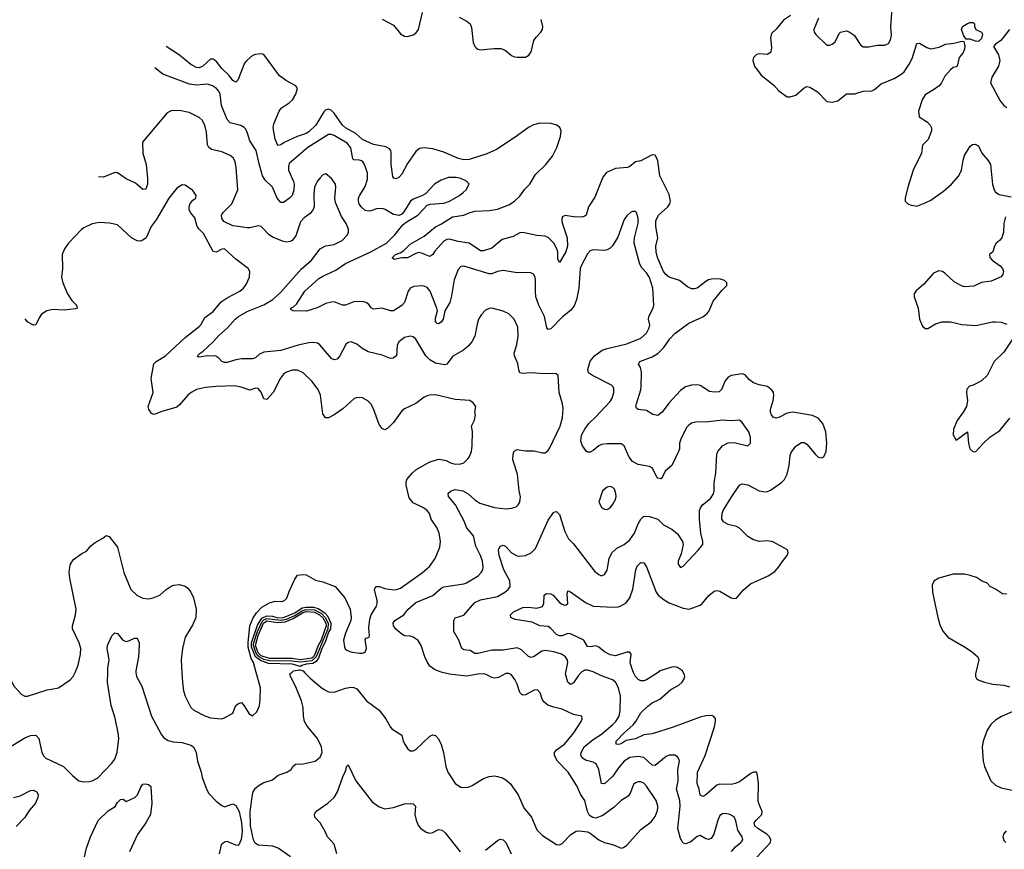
# Model space of a CAD drawing. Header units: inches. Extents: x 2220522 to 2384314, y 721474 to 893490.
# Tile 118 of 256: x 2249774 to 2256772, y 808742 to 814640. Entities that reach past the tile are written whole.
import ezdxf

# ---------------------------------------------------------------- set-up
doc = ezdxf.new("R2010")
doc.units = ezdxf.units.IN
doc.header["$MEASUREMENT"] = 0
for name, color, linetype in [('C2840', 7, 'Continuous'), ('C2841', 7, 'Continuous'), ('C2850', 7, 'Continuous'), ('C2851', 7, 'Continuous')]:
    doc.layers.add(name, color=color, linetype=linetype)

msp = doc.modelspace()

# ---------------------------------------------------------------- linework, layer by layer
at = {"layer": 'C2840', "color": 5}
for points, elevation in [([(2249695.7, 810000), (2249696.7, 809976.7), (2249730, 809907.7), (2249785.9, 809845.8), (2249810.4, 809830.4), (2249830, 809830.4), (2249970, 809876.5), (2250000, 809881.7)], 280), ([(2249695.6, 809464.5), (2249810, 809535.3), (2249850, 809552.4), (2249890, 809553), (2249910.4, 809530), (2249931.4, 809430), (2249944.7, 809404.7), (2249959.5, 809390), (2250000, 809370.9)], 260), ([(2249730, 809110.2), (2249777.8, 809122.2), (2249850, 809160.3), (2249870, 809162.3), (2249896.4, 809150), (2249905.7, 809130), (2249903.6, 809110), (2249885.7, 809070), (2249842, 809018), (2249811.8, 808968.2), (2249750, 808904.5)], 240)]:
    msp.add_lwpolyline(points, dxfattribs=dict(at, elevation=elevation))
at = {"layer": 'C2841', "color": 5, "elevation": 280}
msp.add_lwpolyline([(2250000, 812576.7), (2249967.7, 812570), (2249930, 812546.6), (2249910, 812515.6), (2249890, 812471.6), (2249871.4, 812468.6), (2249831.2, 812490), (2249812, 812512.8)], dxfattribs=at)
at = {"layer": 'C2850', "color": 5}
for points, elevation in [([(2250000, 809881.7), (2250049.6, 809890.4), (2250133.6, 809946.4), (2250155.1, 809970), (2250168, 810000)], 280), ([(2250000, 809370.9), (2250086.7, 809330), (2250150, 809266.7), (2250194.8, 809230), (2250230, 809222.6), (2250270, 809224.6), (2250290, 809230.3), (2250328.5, 809251.6), (2250430, 809354.9), (2250450, 809383.8), (2250468.1, 809431.9), (2250477.8, 809530), (2250474.7, 809570), (2250453.6, 809673.6), (2250424.1, 809764.1), (2250399.1, 809930), (2250400, 810000)], 260), ([(2250600.8, 810000), (2250604.9, 809970), (2250643.2, 809903.2), (2250710.2, 809690), (2250779.7, 809559.7), (2250797.2, 809537.2), (2250830, 809514.9), (2250865.4, 809505.4), (2250930, 809501.7), (2250990, 809482.6), (2251010.2, 809470.2), (2251028.9, 809430), (2251039.1, 809370), (2251064.9, 809290), (2251072.2, 809252.2), (2251105.1, 809165.1), (2251119.3, 809139.3), (2251170, 809085.5), (2251210, 809053), (2251230, 809044.9), (2251290, 809066.8), (2251310, 809054.8), (2251333.8, 809010), (2251351.6, 808930), (2251354.3, 808870), (2251347.2, 808812.8), (2251330.3, 808769.6), (2251310, 808772.7), (2251250, 808799), (2251230, 808793.2), (2251206.9, 808773.1), (2251192.7, 808710)], 260), ([(2250926.7, 810000), (2250930.3, 809929.7), (2250938.7, 809870), (2250950.3, 809830), (2250990.2, 809750.2), (2251011.5, 809731.5), (2251090, 809690.3), (2251130, 809676.4), (2251209.3, 809670.7), (2251230, 809676), (2251288.7, 809710), (2251310, 809764.7), (2251330, 809778.8), (2251350, 809786), (2251370, 809762.8), (2251404.8, 809704.8), (2251430, 809690.5), (2251459.2, 809720.8), (2251477.7, 809762.3), (2251484, 809810), (2251486.3, 809890), (2251455.4, 810000)], 280), ([(2251699.7, 808690), (2251611.5, 808750), (2251570, 808764.7), (2251470, 808771.1), (2251447, 808787), (2251436.4, 808810), (2251415.4, 808910), (2251413.3, 809010), (2251429.3, 809130.7), (2251434.6, 809150), (2251450, 809176), (2251470, 809194.3), (2251505.6, 809214.4), (2251570, 809235.8), (2251611.3, 809268.7), (2251673.2, 809290), (2251702.7, 809310), (2251715.1, 809330), (2251733.4, 809346.6), (2251790, 809350.3), (2251875.1, 809370), (2251910, 809396.4), (2251923.9, 809430), (2251918.2, 809470), (2251890, 809529.6), (2251818.3, 809618.3), (2251799.2, 809650), (2251791.9, 809690), (2251788.9, 809750), (2251777.3, 809797.3), (2251737.7, 809897.7), (2251699.5, 809970), (2251696.5, 809983.5), (2251695.1, 809990), (2251708.2, 810000)], 260), ([(2251797.8, 810000), (2251838.1, 809958.1), (2251914.5, 809894.5), (2251937.7, 809877.7), (2251970, 809862.8), (2252010, 809860.2), (2252090, 809888.1), (2252130, 809895), (2252150, 809892.3), (2252170, 809882.3), (2252238.2, 809798.2), (2252330, 809732.2), (2252377.3, 809670), (2252410, 809610.5), (2252419.9, 809599.9), (2252490, 809554), (2252500.7, 809510), (2252510.7, 809490), (2252530, 809458.8), (2252550, 809442), (2252570, 809442), (2252590, 809453), (2252690, 809547.7), (2252710, 809556.3), (2252730, 809550.7), (2252750, 809527.7), (2252770, 809487.3), (2252786.5, 809430), (2252803.6, 809330), (2252818.3, 809290), (2252870, 809210.6), (2252910, 809184), (2252950, 809182.8), (2252970, 809186.8), (2252990, 809194.8), (2253070, 809244.9), (2253110, 809260.9), (2253150, 809264), (2253170, 809260.8), (2253204.9, 809250), (2253230, 809235.8), (2253260.2, 809210), (2253318.3, 809130), (2253357.8, 809037.8), (2253411.6, 808970), (2253450, 808881.6), (2253490, 808839.5), (2253590, 808776.4), (2253610, 808774.4), (2253630, 808784.4), (2253691.4, 808848.6), (2253730, 808870.4), (2253753.8, 808873.8), (2253810, 808866.7), (2253830, 808858), (2253890, 808810.3), (2253930, 808791.8), (2253993.8, 808773.8), (2254050, 808750.8), (2254065.6, 808754.4), (2254090, 808771), (2254190, 808884), (2254262.5, 808937.5), (2254290, 808976), (2254305.1, 809010), (2254310, 809034), (2254311, 809050), (2254298.3, 809090), (2254230, 809192.1), (2254210, 809211.8), (2254190, 809221.8), (2254170, 809223.1), (2254150, 809216), (2254137.7, 809202.3), (2254114.8, 809145.2), (2254098.7, 809121.3), (2254048.7, 809090), (2253998.7, 809041.3), (2253918.4, 808981.6), (2253870, 808964.5), (2253848, 808968), (2253823.8, 808983.8), (2253810.7, 809010), (2253790, 809089.5), (2253762.4, 809130), (2253734.5, 809194.5), (2253672.8, 809290), (2253596.8, 809370), (2253574.4, 809410), (2253575.8, 809430), (2253590, 809448.9), (2253646.2, 809490), (2253713.3, 809570), (2253764.5, 809650), (2253772.3, 809670), (2253769, 809689), (2253710, 809701.6), (2253630, 809737.4), (2253570, 809752.2), (2253528.1, 809768.1), (2253499.7, 809790), (2253488.4, 809810), (2253474.3, 809854.3), (2253455.2, 809875.2), (2253430, 809873.5), (2253370, 809841.4), (2253350, 809839.1), (2253343, 809843), (2253330, 809857), (2253310, 809917), (2253293.5, 809950), (2253270, 809981.6), (2253250, 809992.6), (2253230, 809991.1), (2253176.8, 809963.2), (2253150, 809958), (2253130, 809962.7), (2253090, 809984.2), (2253070, 809989.8), (2253030, 809988.4), (2252950, 809973.8), (2252830, 809986.7), (2252779, 810000)], 260), ([(2253765.6, 810000), (2253743.4, 809976.6), (2253710, 809924.7), (2253690, 809914.7), (2253669.8, 809929.8), (2253653.7, 809990), (2253655.9, 810000)], 240), ([(2254833.8, 808726.2), (2254860.7, 808759.3), (2254900.7, 808790), (2254913.3, 808810), (2254909.6, 808830), (2254877.6, 808877.6), (2254864.9, 808944.9), (2254852.1, 808972.1), (2254821.2, 808990), (2254790, 808996.4), (2254770, 808994.3), (2254750, 808982.9), (2254735.8, 808950), (2254708.2, 808850), (2254690, 808819.7), (2254670, 808811.1), (2254650, 808817.4), (2254610, 808841.6), (2254590, 808833.6), (2254543.5, 808796.5), (2254510, 808780.8), (2254490, 808786.2), (2254470, 808819.7), (2254451.6, 808890), (2254469.3, 809050), (2254465.5, 809090), (2254443.6, 809170), (2254453.5, 809230), (2254451.2, 809308.8), (2254462.7, 809370), (2254457.7, 809390), (2254450, 809400.5), (2254430, 809411.1), (2254390, 809410.9), (2254370, 809401.5), (2254290, 809338), (2254270, 809339.8), (2254210, 809395), (2254170, 809402.7), (2254110, 809395.4), (2254070, 809368.2), (2254030, 809321.5), (2253990, 809261.4), (2253930, 809206.9), (2253909.8, 809210), (2253889.9, 809309.9), (2253870.5, 809350.5), (2253850, 809362.2), (2253795.6, 809375.6), (2253771.8, 809391.8), (2253763.7, 809410), (2253764.7, 809430), (2253785.6, 809470), (2253850, 809522.5), (2253910, 809561.7), (2253989.8, 809630), (2254010.7, 809650), (2254035.7, 809690), (2254041.6, 809730), (2254044.1, 809830), (2254029.8, 809890), (2254009.7, 809930), (2253986.5, 809946.5), (2253910, 809974.4), (2253858.9, 810000)], 240), ([(2255013, 808687), (2255111.6, 808790), (2255113.1, 808810), (2255104.5, 808830), (2255084.8, 808850), (2255019.5, 808890), (2254999.5, 808910), (2254995.4, 808930), (2255007.6, 808950), (2255048.3, 808990), (2255051.4, 809010), (2255027, 809067), (2255022.3, 809090), (2255026.3, 809210), (2255018.7, 809270), (2255011.3, 809290), (2254990, 809291.2), (2254970, 809282.2), (2254890, 809222.4), (2254859.1, 809210), (2254830, 809203.2), (2254750, 809204.7), (2254730, 809198.7), (2254650, 809128.8), (2254630, 809118.3), (2254610, 809126.6), (2254604.2, 809170), (2254589.8, 809210), (2254590.6, 809290), (2254645.9, 809410), (2254711.9, 809611.9), (2254720.4, 809650), (2254719.7, 809670), (2254707.2, 809687.2), (2254692.5, 809692.5), (2254650, 809692.2), (2254610, 809681.3), (2254419.1, 809610), (2254270, 809562.8), (2254210, 809557.3), (2254151.4, 809528.6), (2254085, 809515), (2254050, 809493.1), (2254030, 809486.4), (2254014, 809490), (2254012.8, 809510), (2254070.7, 809570), (2254133.8, 809626.2), (2254152.9, 809650), (2254188.2, 809711.7), (2254239.2, 809760.8), (2254270, 809782.5), (2254324.8, 809810), (2254402.2, 809877.8), (2254458.3, 809910), (2254481.7, 809930), (2254495.4, 809950), (2254501.1, 809970), (2254496.9, 809990), (2254490.8, 810000)], 220), ([(2254312.2, 810000), (2254230, 809946), (2254210, 809938.9), (2254190, 809939.8), (2254170, 809948.7), (2254150.8, 809970), (2254137.4, 810000)], 220), ([(2256570.6, 810000), (2256568.4, 809990), (2256568.2, 809970), (2256575.6, 809955.6), (2256586.1, 809946.1), (2256631, 809930), (2256690, 809916.9), (2256770, 809910.3), (2256810, 809898)], 220), ([(2256870, 809737.6), (2256752.8, 809687.2), (2256710, 809659.2), (2256676.5, 809630), (2256650.2, 809590), (2256621.7, 809510), (2256615.6, 809470), (2256622.8, 809370), (2256631.2, 809331.2), (2256677.7, 809230), (2256710, 809198.5), (2256750, 809180.2), (2256850, 809157.1)], 220), ([(2252029.3, 808710), (2252010, 808779), (2251962, 808830), (2251945.2, 808870), (2251909.3, 808930), (2251872.7, 808970), (2251869, 808990), (2251879.3, 809010), (2251965.2, 809070), (2252009.2, 809110), (2252032.3, 809150), (2252070, 809258), (2252095.3, 809310), (2252098, 809330), (2252110, 809342), (2252163.8, 809230), (2252278.7, 809078.7), (2252330, 809043.2), (2252370, 809031.3), (2252430, 809039.6), (2252510, 809064.9), (2252548.7, 809068.7), (2252570, 809066), (2252588, 809050), (2252583.7, 808990), (2252592, 808950), (2252608.8, 808910), (2252625.3, 808890), (2252663.2, 808863.2), (2252690, 808857.8), (2252710, 808862.8), (2252750, 808882.8), (2252778, 808878), (2252799.3, 808859.3), (2252905.3, 808725.3)], 240), ([(2250234.9, 808690), (2250250, 808750.4), (2250278.3, 808830), (2250332.8, 808947.2), (2250403.9, 809016.1), (2250453.6, 809046.4), (2250470, 809076), (2250490, 809097.3), (2250510, 809098.8), (2250530, 809082), (2250592.7, 809110), (2250612.3, 809130), (2250635.1, 809184.9), (2250650, 809204.7), (2250670, 809206.8), (2250690, 809202.8), (2250706, 809190), (2250713.7, 809070), (2250704.9, 808990), (2250670.6, 808930), (2250611.5, 808848.5), (2250555.2, 808724.8)], 240), ([(2256785.1, 808874.9), (2256766, 808850), (2256761.6, 808830), (2256770, 808804), (2256784, 808790)], 220), ([(2253084.1, 808735.9), (2253170, 808804.4), (2253190, 808814.9), (2253210, 808810.4), (2253230.2, 808790), (2253268.2, 808710)], 240)]:
    msp.add_lwpolyline(points, dxfattribs=dict(at, elevation=elevation))
at = {"layer": 'C2851', "color": 5}
for points, elevation in [([(2255452.3, 814650), (2255419.3, 814570), (2255420.7, 814550), (2255433.8, 814533.8), (2255510, 814459.3), (2255530, 814458.7), (2255550, 814466), (2255570, 814483.1), (2255598.4, 814541.6), (2255608, 814552), (2255650, 814559.3), (2255670, 814554), (2255706, 814530), (2255750, 814462), (2255770, 814446.7), (2255810, 814445.7), (2255870, 814457.4), (2255921.2, 814458.8), (2255950, 814470.7), (2255963.5, 814496.5), (2255970.7, 814529.3), (2255964.8, 814590), (2255978.4, 814750)], 240), ([(2252350, 814643.7), (2252430, 814600.4), (2252480.2, 814540.2), (2252510, 814523.2), (2252530, 814519.7), (2252570, 814531.2), (2252590, 814544.5), (2252609.8, 814570), (2252637.4, 814690)], 220), ([(2255252.4, 814670), (2255203.5, 814636.5), (2255150, 814572.3), (2255118.5, 814541.5), (2255110.2, 814510), (2255117.6, 814442.4), (2255112.3, 814407.7), (2255090, 814393), (2255030, 814398), (2255010, 814392.1), (2254988.9, 814370), (2254984.6, 814350), (2254997.6, 814310), (2255045.1, 814245.1), (2255133.4, 814173.4), (2255170, 814134.9), (2255230, 814090.4), (2255250.4, 814090.4), (2255290, 814103.9), (2255350, 814156), (2255370, 814163.6), (2255390, 814160.2), (2255445.8, 814125.8), (2255510, 814058.4), (2255550, 814053.1), (2255590, 814063.1), (2255650, 814112), (2255710, 814113.1), (2255770, 814131.4), (2255830, 814134.3), (2255850, 814143.1), (2255896.4, 814183.6), (2255990, 814221.1), (2256036.9, 814250), (2256060.4, 814270), (2256096.9, 814323.1), (2256116.8, 814363.2), (2256150, 814470.6), (2256170, 814471.7), (2256222.6, 814442.6), (2256250, 814432.9), (2256310, 814444.9), (2256353.8, 814466.2), (2256412.8, 814472.8), (2256470, 814487.7), (2256484.4, 814484.4), (2256491.7, 814451.7), (2256490.1, 814429.9), (2256477.8, 814402.2), (2256452.6, 814370), (2256437.3, 814310), (2256430, 814303.7), (2256410, 814299), (2256390, 814282.7), (2256350, 814238.4), (2256326.7, 814190), (2256309.5, 814170.5), (2256270, 814140.3), (2256210, 814105.4), (2256188, 814070), (2256162.4, 813990), (2256167.2, 813950), (2256225.5, 813910), (2256245.5, 813890), (2256254.6, 813870), (2256254, 813850), (2256232.3, 813787.7), (2256191.4, 813748.6), (2256183.7, 813690), (2256124.6, 813570), (2256086, 813450), (2256066.7, 813370), (2256068.2, 813350), (2256086.8, 813330), (2256103, 813323), (2256150, 813314.9), (2256210, 813337.3), (2256250, 813357.8), (2256339.5, 813420.5), (2256397.6, 813470), (2256449.3, 813530.7), (2256467.1, 813570), (2256479.3, 813640.7), (2256490, 813673.4), (2256530, 813740.7), (2256546.5, 813753.5), (2256565.4, 813754.6), (2256590, 813743), (2256612.7, 813690), (2256658.2, 813638.2), (2256675.3, 813610), (2256689.2, 813469.2), (2256699.6, 813430), (2256710, 813412.7), (2256736.4, 813396.4), (2256820.7, 813380.7)], 220), ([(2252898.1, 814658.1), (2252952.9, 814630), (2252975, 814610), (2252985.2, 814585.2), (2252998.5, 814478.5), (2253009.1, 814450), (2253019.3, 814439.3), (2253030, 814430.3), (2253050, 814424.9), (2253144.2, 814435.8), (2253194.4, 814434.4), (2253223.8, 814423.8), (2253270, 814385.2), (2253290, 814376.5), (2253310, 814374), (2253370, 814373.6), (2253393.7, 814386.3), (2253410.5, 814410), (2253428.7, 814491.3), (2253444, 814516), (2253477.8, 814550), (2253490.9, 814570), (2253492.8, 814590), (2253481.4, 814641.4)], 220), ([(2256809.3, 814570.7), (2256747.6, 814492.4), (2256710, 814466.6), (2256695.5, 814450), (2256730.2, 814390.2), (2256740.3, 814350), (2256731.8, 814310), (2256684.9, 814230), (2256674.9, 814190), (2256743, 814063), (2256769.6, 814029.6), (2256790, 814016.2)], 240), ([(2254137.4, 810000), (2254124, 810030), (2254113.3, 810070), (2254121.1, 810130), (2254110, 810144.2), (2254090, 810144.2), (2254010, 810118), (2253970, 810124.2), (2253930, 810145), (2253890, 810179.8), (2253870, 810189.8), (2253830, 810182), (2253810, 810184.4), (2253784.8, 810230), (2253690, 810273.3), (2253670, 810276.5), (2253630, 810259.6), (2253610, 810258.9), (2253588.6, 810268.6), (2253550, 810312), (2253530, 810325.8), (2253470, 810329.8), (2253417.6, 810357.6), (2253296.6, 810376.7), (2253265.4, 810390), (2253261.5, 810410), (2253284, 810430), (2253350, 810460.8), (2253390, 810463.9), (2253450, 810457.6), (2253490, 810469.5), (2253500.2, 810490), (2253502.6, 810550), (2253518.5, 810561.5), (2253550, 810559.2), (2253566.7, 810550), (2253610, 810496.5), (2253630, 810483.9), (2253650, 810478.7), (2253658.8, 810481.2), (2253669.6, 810490.4), (2253665.1, 810554.9), (2253670, 810578.8), (2253690, 810572.7), (2253796.2, 810496.2), (2253850, 810470.1), (2253996.5, 810463.5), (2254030, 810466.8), (2254046.8, 810473.2), (2254084.4, 810495.6), (2254110.5, 810529.5), (2254131.8, 810591.8), (2254152.4, 810730), (2254164.1, 810755.9), (2254190, 810780.4), (2254210, 810778.4), (2254230, 810750.6), (2254299.1, 810570), (2254312.6, 810550), (2254354.7, 810514.7), (2254390, 810494.2), (2254490, 810455.4), (2254532.7, 810450), (2254610, 810477.8), (2254628.3, 810491.7), (2254672.9, 810547.1), (2254710, 810576.5), (2254730, 810581.1), (2254750, 810576.5), (2254830, 810530.4), (2254850, 810524.4), (2254870, 810528.2), (2254916.1, 810583.9), (2254967.6, 810630), (2255094.2, 810685.8), (2255141.8, 810718.2), (2255170.9, 810750), (2255193.1, 810786.9), (2255229.6, 810830), (2255237, 810850), (2255231.5, 810871.5), (2255127.8, 810927.8), (2255090, 810934), (2255030, 810929.7), (2254983.9, 810943.9), (2254950, 810965.7), (2254890, 811025.7), (2254870, 811036), (2254810.9, 811050.9), (2254777, 811070), (2254765.4, 811090), (2254767.2, 811130), (2254774.6, 811150), (2254830, 811244.2), (2254890, 811330.6), (2254910, 811340.5), (2254950, 811332.2), (2255030, 811291.4), (2255070, 811282.8), (2255090, 811285.8), (2255110, 811295.2), (2255189.8, 811350), (2255210, 811371.3), (2255229.9, 811410), (2255243.2, 811470), (2255250, 811542.8), (2255257.4, 811562.6), (2255290, 811607.6), (2255330, 811634.9), (2255350, 811634), (2255370, 811622), (2255430, 811548.2), (2255450, 811530.4), (2255470, 811524.4), (2255490, 811533.4), (2255506.9, 811570), (2255510.8, 811630), (2255504.2, 811710), (2255481.7, 811770), (2255450, 811808), (2255410, 811826.6), (2255270, 811850.8), (2255230, 811842.8), (2255170, 811812.9), (2255150, 811807.4), (2255130, 811814), (2255116.8, 811830), (2255110.8, 811850.8), (2255111.5, 811870), (2255128.7, 811930), (2255134.7, 811970), (2255131.2, 811990), (2255123.3, 812003.3), (2255090, 812031.2), (2255030, 812042.9), (2254990, 812058.6), (2254960.6, 812080.6), (2254930, 812114.8), (2254910, 812121.2), (2254830, 812109.7), (2254810, 812098.3), (2254787.6, 812072.4), (2254763.1, 812010), (2254746.5, 811993.5), (2254710, 811990.8), (2254676.6, 811996.6), (2254610, 812039.3), (2254590, 812043.5), (2254550, 812040.7), (2254507.2, 812030), (2254470, 812002.7), (2254387.1, 811912.9), (2254340.9, 811850), (2254310, 811826.9), (2254273.7, 811833.7), (2254230, 811860.5), (2254169.7, 811869.7), (2254158.9, 811878.9), (2254154, 811890), (2254157.4, 811910), (2254189.7, 812009.6), (2254192, 812030), (2254193.4, 812133.4), (2254186.1, 812166.1), (2254173.6, 812190), (2254182.9, 812210), (2254270, 812244.2), (2254310, 812267.8), (2254351.7, 812308.3), (2254394.4, 812370), (2254430, 812409.2), (2254530, 812482.8), (2254630, 812526.2), (2254660.5, 812550), (2254674.8, 812570), (2254702.2, 812637.8), (2254764.8, 812715.3), (2254799.3, 812750), (2254801.2, 812770), (2254784.8, 812784.8), (2254756, 812796), (2254702.2, 812797.8), (2254671, 812790), (2254650, 812778.4), (2254590, 812731.6), (2254570, 812725.6), (2254550, 812727.3), (2254521.1, 812741.1), (2254464.7, 812784.7), (2254390, 812809.8), (2254370, 812824.8), (2254350, 812849.8), (2254308.1, 812950), (2254297.4, 812990), (2254296.5, 813030), (2254309.1, 813090), (2254295.7, 813170), (2254296.5, 813210), (2254314, 813250), (2254380.4, 813310), (2254394.2, 813330), (2254398.7, 813350), (2254390, 813396), (2254324.8, 813530), (2254310, 813635.3), (2254296.2, 813670), (2254290, 813677), (2254270, 813678), (2254190, 813636.9), (2254150, 813629.6), (2254110, 813596.9), (2254094.8, 813590), (2254010, 813581.6), (2253945.7, 813554.3), (2253919.5, 813520.5), (2253862.7, 813377.3), (2253816, 813310), (2253799.3, 813250), (2253790, 813242.4), (2253770, 813236.9), (2253710, 813239.3), (2253652.4, 813247.6), (2253630, 813237.2), (2253626.7, 813213.3), (2253630, 813196), (2253664.7, 813090), (2253667.2, 813030), (2253656.5, 812990), (2253610, 812913.2), (2253599.7, 812939.7), (2253598.4, 812990), (2253592.7, 813010), (2253569.8, 813050), (2253530, 813091), (2253510, 813101.3), (2253450, 813104.7), (2253350, 813127.8), (2253330, 813123.5), (2253282.6, 813097.4), (2253203.6, 813076.4), (2253130, 813016.4), (2253070, 812996), (2253050, 812997.3), (2252970, 813050.9), (2252890, 813063.8), (2252830, 813080.2), (2252810, 813077.5), (2252790, 813065.3), (2252724.9, 812995.1), (2252710, 812971.3), (2252690, 812956.4), (2252630, 812981.1), (2252610, 812983.7), (2252590, 812978.7), (2252530, 812945.7), (2252490, 812946), (2252435.1, 812935.1), (2252423.9, 812943.9), (2252424.2, 812950), (2252444.4, 812970), (2252477.9, 812982.1), (2252502.7, 812997.3), (2252550, 813042.8), (2252650, 813101.5), (2252730, 813166.3), (2252772.6, 813187.4), (2252850, 813237.4), (2252930, 813249.4), (2252970, 813267.8), (2253010, 813279), (2253110, 813284.4), (2253170, 813293.4), (2253250, 813322.6), (2253290, 813348.8), (2253330, 813384.8), (2253365.7, 813434.3), (2253400.2, 813470), (2253441, 813539), (2253514.5, 813610), (2253560.7, 813670), (2253591.3, 813730), (2253617.6, 813810), (2253623.1, 813850), (2253613.4, 813873.4), (2253591.6, 813890), (2253550, 813902.6), (2253470, 813903.4), (2253426.7, 813893.3), (2253390, 813874), (2253296.1, 813803.9), (2253164, 813716), (2253095.1, 813684.9), (2252970, 813644.6), (2252930, 813643.7), (2252891.9, 813651.9), (2252790, 813697.9), (2252710, 813721), (2252650, 813728.7), (2252616.4, 813723.6), (2252590, 813702), (2252530, 813618), (2252490, 813541.4), (2252470, 813518.8), (2252448.6, 813508.6), (2252432.7, 813512.7), (2252425.9, 813525.9), (2252414.9, 813610), (2252415, 813695), (2252412.3, 813710), (2252402.4, 813722.4), (2252375.9, 813735.9), (2252290, 813752.7), (2252210, 813788.5), (2252163.7, 813830), (2252089.8, 813870), (2252068.5, 813890), (2252010, 813974.1), (2251990, 813993.4), (2251970, 814003.4), (2251950, 813998.9), (2251935.4, 813984.6), (2251880.1, 813890), (2251830, 813841.6), (2251809.6, 813830.4), (2251747.4, 813810), (2251653.8, 813766.2), (2251630, 813749.7), (2251610, 813745.1), (2251590.8, 813790), (2251576.3, 813870), (2251580.1, 813899.9), (2251617.4, 813990), (2251633.3, 814010), (2251690, 814048.2), (2251713.5, 814070), (2251737.5, 814110), (2251748.6, 814150), (2251738, 814170), (2251670, 814204.5), (2251619.8, 814239.8), (2251510, 814392.2), (2251490, 814397.4), (2251450, 814393.1), (2251430, 814384.1), (2251387.5, 814350), (2251372.8, 814330), (2251324, 814210), (2251310, 814196), (2251290, 814207), (2251263, 814243), (2251210, 814293), (2251170, 814345.1), (2251150, 814358.3), (2251130, 814358.3), (2251075.6, 814310), (2251050, 814298.4), (2251030, 814299.4), (2250990, 814320.6), (2250910, 814388.2), (2250814.5, 814448.7)], 220), ([(2253655.9, 810000), (2253671.3, 810070), (2253667.7, 810087.7), (2253652.9, 810110), (2253626, 810130), (2253570, 810147), (2253510, 810156), (2253484.9, 810150), (2253430, 810112.8), (2253410, 810106.4), (2253390, 810114), (2253341.5, 810161.5), (2253310, 810173.6), (2253210, 810157.5), (2253130, 810158), (2253033.8, 810133.8), (2253010, 810134.5), (2252976.3, 810156.3), (2252930, 810160.7), (2252916, 810170), (2252894.8, 810230), (2252858.9, 810290), (2252859.6, 810370), (2252870, 810387.3), (2252930, 810407.7), (2253010, 810497.4), (2253050, 810514.9), (2253170, 810540.6), (2253221.7, 810570), (2253245.7, 810590), (2253259.2, 810610), (2253257.5, 810650), (2253215.7, 810730), (2253181.1, 810830), (2253176.9, 810870), (2253190, 810896.3), (2253210, 810905.5), (2253230, 810895.5), (2253269.3, 810849.3), (2253310, 810827.4), (2253330, 810825.3), (2253369.8, 810830.2), (2253410, 810848.9), (2253440.5, 810879.5), (2253530, 811082), (2253570, 811139.1), (2253590, 811144), (2253610, 811122.8), (2253650, 811000.7), (2253675.3, 810950), (2253710, 810914.4), (2253860.5, 810720.5), (2253890, 810695.5), (2253910, 810687.3), (2253930, 810694.8), (2253950, 810726), (2253964.2, 810810), (2253983.9, 810850), (2254017.9, 810882.1), (2254070, 810910.2), (2254110, 810941.3), (2254144.6, 810990), (2254170, 811057.1), (2254188.5, 811090), (2254210, 811110.3), (2254250, 811108.8), (2254309, 811089), (2254350.7, 811050), (2254410, 811017), (2254450, 810986), (2254486, 810930), (2254490.3, 810910), (2254476.5, 810843.5), (2254454, 810790), (2254454, 810770), (2254470, 810746), (2254490, 810754.8), (2254599.7, 810870), (2254629.6, 810910), (2254629.7, 810930), (2254615.5, 810990), (2254604.9, 811090), (2254604.9, 811150), (2254612.2, 811170), (2254627.1, 811190), (2254683.1, 811236.9), (2254706.5, 811270), (2254711.4, 811291.4), (2254710.7, 811350), (2254723.2, 811416.8), (2254729, 811550), (2254735.5, 811570), (2254770, 811611.6), (2254810, 811631.4), (2254853.2, 811633.2), (2254949.3, 811610.7), (2254969.2, 811630), (2254969.6, 811670), (2254956.3, 811710), (2254910, 811776), (2254890, 811792), (2254830, 811787.1), (2254770, 811793.3), (2254670, 811781), (2254581.1, 811778.9), (2254550, 811771.6), (2254530, 811758.4), (2254517.1, 811742.9), (2254475.1, 811664.9), (2254463, 811630), (2254463.8, 811590), (2254457.6, 811570), (2254409.3, 811470.7), (2254361.1, 811430), (2254343.8, 811390), (2254330, 811376.2), (2254310, 811380.7), (2254301.6, 811390), (2254270, 811454.7), (2254250, 811464), (2254170, 811477.4), (2254130, 811499.3), (2254106, 811530), (2254070, 811609.6), (2254050, 811624), (2253950, 811624.2), (2253910, 811619.2), (2253890.2, 811609.8), (2253850, 811576.2), (2253830, 811565.6), (2253810, 811565.1), (2253802.7, 811570), (2253773.6, 811610), (2253763.3, 811643.3), (2253763.9, 811670), (2253769.8, 811690), (2253792, 811730), (2253818.7, 811770), (2253865.8, 811814.2), (2253970, 811926.7), (2253985, 811950), (2253997.7, 811990), (2253996.9, 812016.9), (2253992.6, 812030), (2253981.1, 812041.1), (2253844.5, 812110), (2253818, 812130), (2253812.4, 812152.4), (2253828.6, 812211.4), (2253859.8, 812250), (2253915.1, 812290), (2253950, 812303.2), (2254090, 812336.2), (2254190, 812375.3), (2254228.2, 812411.8), (2254247.4, 812450), (2254252.4, 812470), (2254244.5, 812510), (2254245.8, 812530), (2254276.2, 812590), (2254281.5, 812610), (2254273.4, 812730), (2254250, 812808), (2254230, 812839.7), (2254195, 812875), (2254181, 812901), (2254141.1, 813050), (2254143, 813090), (2254170, 813194), (2254169.5, 813229.5), (2254159.3, 813270), (2254150, 813277), (2254130, 813277), (2254116, 813270), (2254090, 813246), (2254070, 813219.3), (2254025.4, 813094.6), (2253987.2, 813032.8), (2253970, 813015.1), (2253950, 813003.5), (2253930, 812999.7), (2253850, 813003.5), (2253830, 812996.4), (2253810, 812975.1), (2253764.7, 812890), (2253758.4, 812870), (2253748, 812730), (2253731.2, 812648.8), (2253714.1, 812605.9), (2253690, 812572.1), (2253632.8, 812527.2), (2253550, 812440.9), (2253530, 812437.2), (2253520.9, 812450), (2253504.5, 812530), (2253464.8, 812610), (2253443.4, 812670), (2253439.4, 812710), (2253441.4, 812790), (2253438.5, 812810), (2253427, 812830), (2253402, 812842), (2253310, 812840.9), (2253210, 812857.2), (2253170, 812849.8), (2253130, 812833.8), (2253110, 812832.1), (2252930, 812887.1), (2252910, 812885.6), (2252890, 812862.7), (2252862.3, 812790), (2252844.1, 812675.9), (2252831, 812630), (2252796.9, 812570), (2252783.2, 812510), (2252770, 812489.8), (2252750, 812477.7), (2252740.6, 812480.6), (2252730, 812495.3), (2252730, 812518.8), (2252742.7, 812570), (2252738.5, 812590), (2252691.7, 812710), (2252670, 812735.4), (2252650, 812745.7), (2252630, 812748.6), (2252576.7, 812743.3), (2252549.1, 812730.9), (2252534.9, 812710), (2252508.9, 812630), (2252490, 812607.2), (2252430, 812571.2), (2252410, 812569.6), (2252350, 812589.6), (2252290, 812580.7), (2252271.4, 812591.4), (2252254.6, 812614.6), (2252236, 812630), (2252210, 812636.9), (2252150, 812633.3), (2252089.6, 812609.6), (2252069.7, 812609.7), (2252010, 812633), (2251990, 812632.8), (2251950, 812622.4), (2251887.9, 812592.1), (2251813.2, 812566.8), (2251718, 812570), (2251700.2, 812580.2), (2251701.2, 812590), (2251720.7, 812599.3), (2251742, 812618), (2251800.3, 812710), (2251901, 812799), (2251930, 812816.6), (2252021.9, 812858.1), (2252090, 812907.2), (2252270, 812988.6), (2252382.3, 813050), (2252441, 813110), (2252498.6, 813181.4), (2252520.4, 813199.6), (2252602.9, 813250), (2252670, 813320.7), (2252691.4, 813328.6), (2252790, 813336.5), (2252829.4, 813350), (2252900.9, 813390), (2252927, 813410), (2252946.6, 813430), (2252969.2, 813470), (2252951.1, 813491.1), (2252909, 813510), (2252876.8, 813516.8), (2252823, 813517), (2252770, 813499.7), (2252722.4, 813470), (2252658.4, 813401.6), (2252633.4, 813386.6), (2252570, 813363.7), (2252550.8, 813350), (2252505.7, 813274.3), (2252490, 813257), (2252471.9, 813248.1), (2252430, 813255.1), (2252371.3, 813291.3), (2252350, 813298.2), (2252310, 813295.5), (2252270, 813279.8), (2252250, 813277.4), (2252230, 813284.4), (2252201.4, 813310), (2252187.3, 813330), (2252181.5, 813350), (2252182.3, 813370), (2252190, 813388.4), (2252230, 813453.4), (2252247, 813507), (2252245.5, 813550), (2252225.8, 813610), (2252210, 813634.2), (2252190, 813640.7), (2252150, 813643.7), (2252141.5, 813650), (2252128.1, 813728.1), (2252102.1, 813762.1), (2252010, 813816.2), (2251990, 813824.3), (2251970, 813824.5), (2251822.9, 813730), (2251690, 813618.3), (2251683.7, 813596.3), (2251684, 813570), (2251720.5, 813490), (2251725, 813470), (2251722.2, 813430), (2251710.1, 813389.9), (2251692, 813370), (2251650, 813340.5), (2251630, 813339.5), (2251605.1, 813370), (2251571, 813450), (2251519.9, 813499.9), (2251499.8, 813530), (2251475.2, 813615.2), (2251455.2, 813710), (2251410, 813778), (2251393.6, 813833.6), (2251380.6, 813860.6), (2251370, 813873.5), (2251347.1, 813887.1), (2251270, 813905.7), (2251250, 813929.6), (2251208.4, 814030), (2251198.6, 814110), (2251190.3, 814130.3), (2251173.5, 814150), (2251143.5, 814170), (2251110, 814181.2), (2251030, 814175), (2250980.2, 814180.2), (2250792.6, 814252.6), (2250735.5, 814296.2)], 240), ([(2252779, 810000), (2252763.9, 810003.9), (2252721.8, 810021.7), (2252690, 810043.1), (2252671.7, 810070), (2252653.8, 810110), (2252628.9, 810190), (2252605.8, 810225.8), (2252570, 810251.1), (2252550, 810257.4), (2252510, 810260.5), (2252490, 810271.1), (2252448.2, 810308.2), (2252431, 810330), (2252428.7, 810350), (2252439.7, 810370), (2252504.7, 810410), (2252533.2, 810446.8), (2252590, 810497.2), (2252710, 810546.7), (2252770, 810598.2), (2252790, 810608.6), (2252930, 810630.2), (2252950, 810636.9), (2253032.6, 810687.4), (2253055.1, 810710), (2253065.1, 810730), (2253068.7, 810751.3), (2253062.9, 810790), (2253050, 810831.8), (2253016.3, 810896.3), (2252999.3, 810970), (2252950.8, 811030), (2252936.8, 811070), (2252871.2, 811191.2), (2252822, 811250), (2252819.6, 811270), (2252824.2, 811275.8), (2252840.9, 811290), (2252870, 811299), (2252924, 811290), (2252962.6, 811270), (2253010, 811227.1), (2253043.7, 811203.7), (2253150, 811171.4), (2253230, 811162.8), (2253272.3, 811167.8), (2253302.3, 811177.7), (2253318, 811190), (2253329.6, 811210), (2253332.6, 811247.4), (2253323.8, 811290), (2253312.7, 811410), (2253280.3, 811510), (2253281, 811550), (2253287.6, 811572.4), (2253310, 811583.7), (2253370, 811573.8), (2253430, 811576), (2253490, 811560.3), (2253510, 811561.6), (2253530, 811578), (2253542.8, 811597.2), (2253615.1, 811750), (2253631.9, 811810), (2253636.4, 811876.4), (2253633.3, 811910), (2253608.7, 811990), (2253600.5, 812110), (2253584.2, 812124.2), (2253501.7, 812121.7), (2253410, 812129.8), (2253350, 812123.9), (2253329.8, 812129.8), (2253321.5, 812150), (2253315.9, 812195.9), (2253291.1, 812250), (2253288.5, 812270), (2253307.1, 812330), (2253316.4, 812390), (2253315.1, 812455), (2253289.6, 812510), (2253250, 812549.6), (2253210, 812568.3), (2253130, 812589.6), (2253110, 812587.8), (2253085.2, 812574.7), (2253055.6, 812544.4), (2253036.4, 812510), (2253024.6, 812475.4), (2253009, 812390), (2252988.9, 812350), (2252962.2, 812317.8), (2252928.8, 812290), (2252852, 812248), (2252810, 812191.5), (2252792.9, 812187.1), (2252730, 812197.7), (2252690, 812220.7), (2252662, 812250), (2252590, 812369.6), (2252570, 812385.1), (2252550, 812389.6), (2252510, 812380.5), (2252469.3, 812350.7), (2252457.4, 812322.6), (2252451.7, 812250), (2252427.6, 812232.4), (2252410, 812232.1), (2252350, 812255), (2252250, 812279.5), (2252205.6, 812305.6), (2252170, 812333.3), (2252130, 812349.7), (2252110, 812344.7), (2252092.4, 812330), (2252050, 812249.5), (2252030, 812227), (2252010, 812222.9), (2251990, 812231.8), (2251907.8, 812327.8), (2251890, 812339.5), (2251864.9, 812344.9), (2251830, 812342), (2251754.6, 812325.4), (2251630, 812287.9), (2251510, 812276.8), (2251478.8, 812261.2), (2251450, 812236.9), (2251430, 812228.5), (2251350, 812229.6), (2251310, 812221.6), (2251250, 812201.6), (2251230, 812202), (2251210, 812209.4), (2251190, 812232.7), (2251167.7, 812247.7), (2251110, 812249.8), (2251050, 812239.5), (2251042, 812242), (2251038, 812250), (2251057.6, 812270), (2251077.7, 812282.3), (2251150.4, 812349.6), (2251190, 812395.8), (2251251.1, 812450), (2251304.7, 812510), (2251330, 812530.2), (2251390, 812564.2), (2251510, 812611.7), (2251574, 812650), (2251630, 812701.8), (2251774.8, 812865.2), (2251848.3, 812930), (2251909.8, 813010.2), (2251948.8, 813031.2), (2252010, 813041.3), (2252066, 813070), (2252104.7, 813110), (2252111.5, 813130), (2252111.3, 813150), (2252095.1, 813190), (2252061.4, 813241.4), (2252019, 813339), (2252014.2, 813370), (2252021.3, 813450), (2252018.7, 813470), (2251990, 813509.6), (2251950, 813542.7), (2251930, 813536), (2251910, 813516), (2251888.7, 813490), (2251870.3, 813450), (2251863.9, 813396.1), (2251867.3, 813312.7), (2251860.2, 813290), (2251837.7, 813262.3), (2251796.4, 813230), (2251770, 813202), (2251736.7, 813103.3), (2251710, 813071.1), (2251696.4, 813063.6), (2251670, 813058.2), (2251650, 813061.8), (2251570, 813094.8), (2251547.6, 813110), (2251489.7, 813169.7), (2251470, 813174.3), (2251410, 813161), (2251390, 813160.9), (2251310, 813170.8), (2251290, 813174.6), (2251225.7, 813205.7), (2251210, 813229.4), (2251209, 813251), (2251219.7, 813270), (2251282, 813330), (2251324.5, 813430), (2251313.8, 813590), (2251306.9, 813630), (2251294.1, 813654.1), (2251270, 813674), (2251210, 813701.1), (2251136.6, 813716.6), (2251118.5, 813730), (2251109, 813750), (2251101, 813841), (2251090.7, 813890), (2251070, 813924.7), (2251050, 813944.7), (2250979.8, 813979.8), (2250910, 813994), (2250850, 813992.8), (2250822.2, 813977.8), (2250648, 813770), (2250650.2, 813690), (2250672.6, 813610), (2250683.2, 813510), (2250683.6, 813470), (2250670, 813434.5), (2250650, 813433.6), (2250598.2, 813478.2), (2250530, 813507.3), (2250470, 813551), (2250450, 813552.3), (2250370, 813521), (2250335.1, 813523)], 260), ([(2251455.4, 810000), (2251435.6, 810070), (2251419.8, 810099.8), (2251399, 810179), (2251397.4, 810210), (2251409.9, 810330.1), (2251433.1, 810386.9), (2251456.7, 810423.3), (2251496.4, 810463.6), (2251550, 810494.9), (2251590, 810505.7), (2251636.6, 810503.4), (2251657.2, 810510), (2251672.7, 810527.3), (2251690, 810576), (2251730, 810662), (2251749, 810690), (2251783.7, 810696.3), (2251810, 810692.7), (2251875.8, 810655.8), (2251930, 810643.6), (2252016, 810610), (2252084.9, 810530), (2252123, 810450), (2252130.9, 810389.1), (2252127.3, 810370), (2252090, 810279), (2252076.4, 810230), (2252082.8, 810182.8), (2252088.5, 810168.5), (2252098.8, 810158.8), (2252126.2, 810146.2), (2252190, 810137.1), (2252210, 810137.1), (2252230, 810144), (2252239.5, 810170), (2252230, 810234), (2252236.4, 810243.6), (2252258, 810250), (2252260.4, 810259.6), (2252256.4, 810316.4), (2252262, 810378), (2252271.9, 810410), (2252309.7, 810470), (2252315.6, 810490), (2252315.1, 810510), (2252295.8, 810590), (2252305.1, 810610), (2252330, 810611), (2252370, 810596.8), (2252430, 810587.4), (2252451.8, 810588.3), (2252480.2, 810599.8), (2252636.2, 810710), (2252686.6, 810753.4), (2252727.3, 810810), (2252761.3, 810890), (2252766.3, 810930), (2252755.4, 810990), (2252738.9, 811030), (2252699.7, 811090), (2252686.3, 811130), (2252671.5, 811150), (2252645.1, 811170), (2252570, 811205.4), (2252541.7, 811241.7), (2252521.8, 811330), (2252520.8, 811350), (2252526.6, 811370), (2252564, 811415.9), (2252590, 811439.7), (2252684.8, 811495.2), (2252750, 811514.7), (2252770, 811514), (2252805.4, 811505.4), (2252837.3, 811490), (2252870, 811480.8), (2252910, 811482), (2252930, 811490.4), (2252960.7, 811519.3), (2252970, 811530.8), (2252985.1, 811570), (2252991, 811611), (2252991.7, 811711.7), (2252986.6, 811750), (2253006.3, 811793.7), (2253013.2, 811830), (2253009.3, 811850), (2253015.3, 811890), (2252997.2, 811917.2), (2252973.6, 811933.6), (2252870, 811938.9), (2252730, 811972.6), (2252690, 811971.5), (2252670, 811966), (2252650, 811956.2), (2252590, 811911.3), (2252510, 811874), (2252490, 811858.9), (2252430, 811777.4), (2252390, 811735.6), (2252370, 811724.5), (2252350, 811732.7), (2252330, 811761.2), (2252290, 811873.2), (2252270, 811909.2), (2252249.2, 811930), (2252210, 811952), (2252170, 811953.3), (2252150, 811944.2), (2252070, 811872.4), (2252010, 811829.7), (2251970, 811809.7), (2251948.3, 811808.3), (2251930, 811839), (2251912.9, 811970), (2251895.4, 812010), (2251849.6, 812070), (2251790, 812129.6), (2251748, 812148), (2251710, 812148.3), (2251670, 812133.3), (2251650, 812119.7), (2251627.5, 812092.5), (2251575.2, 811990), (2251530, 811939.6), (2251510, 811944.5), (2251491.6, 811991.6), (2251470, 812017.6), (2251450, 812020.7), (2251410, 812006.3), (2251347.3, 812027.3), (2251303.7, 812036.3), (2251170, 812032.3), (2251095.3, 812024.7), (2251030.2, 812009.8), (2250992.7, 811990), (2250969.3, 811970.7), (2250910, 811902.4), (2250890, 811885.7), (2250784.9, 811855.1), (2250730, 811832.7), (2250710, 811841.2), (2250692, 811870), (2250687.6, 811890), (2250723.1, 811990), (2250709.8, 812090), (2250727.2, 812192.8), (2250744.7, 812210), (2250810, 812250.1), (2250950, 812379.3), (2251050, 812457.6), (2251061.8, 812470), (2251090, 812522.8), (2251150, 812565.2), (2251206.8, 812633.2), (2251250, 812663.2), (2251339.6, 812710), (2251364.2, 812730), (2251383.8, 812756.2), (2251408, 812810), (2251409.5, 812849.5), (2251397.2, 812870), (2251310, 812936.9), (2251230, 813009.6), (2251210, 813008), (2251170, 812987.6), (2251150, 812991.3), (2251080.2, 813120.2), (2251049.8, 813150), (2251036.1, 813170), (2251019.3, 813230), (2250988.5, 813270), (2250979.2, 813290), (2250977.7, 813310), (2250986.3, 813333.7), (2251004.4, 813355.6), (2251025.2, 813370), (2251029.3, 813390), (2251005.8, 813425.8), (2250950, 813462.7), (2250930, 813465.2), (2250890, 813440.9), (2250834.9, 813370), (2250743.8, 813216.2), (2250708.2, 813170), (2250673, 813090), (2250650, 813072), (2250630, 813066.3), (2250610, 813068), (2250570, 813088), (2250470, 813180.5), (2250413.7, 813193.7), (2250341.2, 813198.8), (2250290, 813188.5), (2250230, 813160.4), (2250210, 813145.1), (2250121.7, 813050), (2250092.9, 813010), (2250076.9, 812970), (2250078, 812870), (2250071.7, 812810), (2250080.3, 812770), (2250112.9, 812690), (2250144.4, 812644.4), (2250178.7, 812610), (2250183, 812590), (2250170, 812583.5), (2250090, 812575.2), (2250010, 812578.7), (2250000, 812576.7)], 280), ([(2256780.9, 813239.1), (2256768.5, 813191.5), (2256766.7, 813130), (2256753.7, 813090), (2256739.3, 813070), (2256715.5, 813050), (2256703.8, 813030), (2256690.4, 812990), (2256667.3, 812970), (2256670.5, 812950), (2256685.5, 812930), (2256744, 812890), (2256760.5, 812870), (2256766.4, 812850), (2256763.1, 812830), (2256749, 812811), (2256678.3, 812781.7), (2256610, 812771), (2256554.8, 812745.2), (2256490, 812741.3), (2256467.2, 812747.2), (2256415.4, 812775.4), (2256350, 812838), (2256332, 812850), (2256306.4, 812853.6), (2256270, 812838), (2256199.7, 812760.3), (2256146.7, 812713.3), (2256132.7, 812690), (2256132.2, 812670), (2256161.3, 812590), (2256170.3, 812510), (2256190, 812462), (2256210, 812443.8), (2256230, 812444.9), (2256283.3, 812476.7), (2256330, 812492.4), (2256390, 812491.2), (2256470, 812472.5), (2256570, 812465), (2256688.5, 812491.5), (2256710, 812492.6), (2256750, 812488.3), (2256790, 812475.9)], 220), ([(2256830, 812369.7), (2256770, 812275.4), (2256700.3, 812210), (2256650, 812109.6), (2256610, 812072), (2256550, 812042.7), (2256524.9, 812035.1), (2256506.4, 812013.6), (2256502.8, 811990), (2256510.3, 811930.4), (2256503.1, 811890), (2256481.1, 811850), (2256438.3, 811790), (2256410.3, 811730), (2256408.2, 811688.2), (2256430, 811650.8), (2256510, 811710.6), (2256518.4, 811630), (2256527.5, 811590), (2256550, 811567.7), (2256570, 811570.2), (2256624.3, 811630), (2256669, 811671), (2256739.7, 811720.3), (2256812.4, 811807.6)], 220), ([(2250168, 810000), (2250190, 810051), (2250206.2, 810130), (2250208.7, 810170), (2250197, 810210), (2250149.7, 810310), (2250149.7, 810330), (2250171.3, 810408.7), (2250176, 810450), (2250129.8, 810670), (2250126.2, 810710), (2250130.9, 810749.1), (2250136.3, 810770), (2250157.1, 810802.9), (2250215.6, 810844.4), (2250250, 810862.8), (2250281, 810899), (2250310, 810924), (2250366, 810954), (2250390, 810974), (2250410, 810966.8), (2250468.5, 810890), (2250514.3, 810710), (2250565.2, 810590), (2250606.7, 810550), (2250650, 810527.6), (2250690, 810524), (2250722.7, 810530), (2250769.8, 810550.1), (2250815.4, 810590), (2250850, 810613.2), (2250870, 810620.8), (2250910, 810624.9), (2250950, 810613.1), (2250970, 810597.6), (2250990, 810570.4), (2251010.2, 810530.2), (2251028.3, 810448.3), (2251025.6, 810390), (2251003.2, 810336.8), (2250951.5, 810250), (2250931.8, 810170), (2250922, 810090), (2250926.7, 810000)], 280), ([(2256790, 810555.8), (2256759.1, 810559.1), (2256710, 810591.4), (2256672, 810610), (2256650, 810634), (2256610, 810649.8), (2256574.3, 810674.3), (2256530, 810689.8), (2256490, 810697.2), (2256410, 810699.1), (2256306, 810670), (2256270.4, 810649.6), (2256260.3, 810619.7), (2256261.7, 810570), (2256298.9, 810390), (2256317.1, 810330), (2256338, 810290), (2256370.8, 810250), (2256490, 810182), (2256538, 810150), (2256583.8, 810110), (2256590.3, 810090), (2256570.6, 810000)], 220), ([(2250400, 810000), (2250400.4, 810030), (2250409.8, 810090), (2250396.9, 810170), (2250398.4, 810190), (2250430, 810261), (2250450, 810281), (2250470, 810276), (2250508.3, 810228.3), (2250530, 810220.7), (2250553.8, 810226.2), (2250590, 810244), (2250610, 810242.8), (2250623, 810210), (2250623, 810190), (2250619.3, 810110), (2250599.5, 810010), (2250600.8, 810000)], 260), ([(2251708.2, 810000), (2251721.2, 810010), (2251762.9, 810017.1), (2251788.2, 810010), (2251797.8, 810000)], 260), ([(2253858.9, 810000), (2253850, 810004.5), (2253810, 810016.2), (2253790, 810014.9), (2253770, 810004.7), (2253765.6, 810000)], 240), ([(2254490.8, 810000), (2254484.7, 810010), (2254450, 810034.4), (2254430, 810039), (2254410, 810036.8), (2254327.4, 810010), (2254312.2, 810000)], 220)]:
    msp.add_lwpolyline(points, dxfattribs=dict(at, elevation=elevation))
for points, elevation in [([(2256590, 814485.2), (2256568, 814488), (2256530, 814501.4), (2256500.7, 814500.7), (2256484.8, 814524.8), (2256468.7, 814570), (2256475.3, 814590), (2256510, 814613.5), (2256530, 814619), (2256550, 814619.6), (2256555.6, 814615.6), (2256560.9, 814610), (2256561.7, 814590), (2256569.1, 814569.1), (2256611.5, 814551.5), (2256616.7, 814536.7), (2256610, 814505)], 220), ([(2253970, 811321.2), (2253950, 811316), (2253916, 811290), (2253890.6, 811210), (2253910, 811174.8), (2253930, 811160.7), (2253950, 811158.8), (2253970, 811170.8), (2253990, 811194.8), (2254009.5, 811230), (2254013, 811250), (2254011.7, 811271.7), (2254002, 811302), (2253990, 811314)], 260), ([(2251770, 810041.8), (2251710, 810059), (2251543.6, 810063.6), (2251484.9, 810084.9), (2251451.2, 810111.2), (2251422.7, 810182.7), (2251422.3, 810210), (2251464.4, 810335.6), (2251494.4, 810385.6), (2251530, 810401.9), (2251570, 810399.9), (2251610, 810388.4), (2251650, 810389.1), (2251730, 810423.5), (2251781.7, 810458.3), (2251810, 810464.3), (2251863.5, 810463.5), (2251895, 810455), (2251943, 810423), (2251961.3, 810401.3), (2251985.7, 810350), (2251983.8, 810310), (2251970, 810286), (2251946.1, 810213.9), (2251922.2, 810170), (2251898, 810102), (2251881.9, 810078.1), (2251857.4, 810062.6), (2251810, 810057.5), (2251779.3, 810050)], 260), ([(2251770, 810072.1), (2251710, 810080.5), (2251550, 810081.2), (2251510, 810092), (2251475.8, 810110), (2251462.9, 810122.9), (2251449.6, 810149.6), (2251436.1, 810190), (2251437.2, 810202.8), (2251463.7, 810290), (2251497.9, 810362.1), (2251510, 810374.1), (2251530, 810384.1), (2251630, 810371.3), (2251670, 810378.7), (2251730, 810405.4), (2251781.3, 810438.7), (2251810, 810448.2), (2251870, 810444.6), (2251918.9, 810418.9), (2251945.9, 810390), (2251967, 810350), (2251964.8, 810310), (2251881.9, 810110), (2251850, 810082.5)], 240), ([(2251770, 810090.3), (2251710, 810097.7), (2251550, 810097.8), (2251490, 810117.6), (2251470, 810140), (2251451, 810190), (2251470, 810262.7), (2251507.2, 810350), (2251530, 810367.5), (2251610, 810355.5), (2251661, 810359), (2251717.8, 810382.2), (2251790, 810426.2), (2251810, 810432), (2251870, 810427.9), (2251905.3, 810410), (2251930, 810387.1), (2251950.4, 810350), (2251952.3, 810330), (2251916.9, 810230), (2251893.5, 810186.5), (2251872.9, 810127.1), (2251862.6, 810110), (2251850, 810100.4)], 220)]:
    msp.add_lwpolyline(points, close=True, dxfattribs=dict(at, elevation=elevation))

doc.saveas('drawing.dxf')
